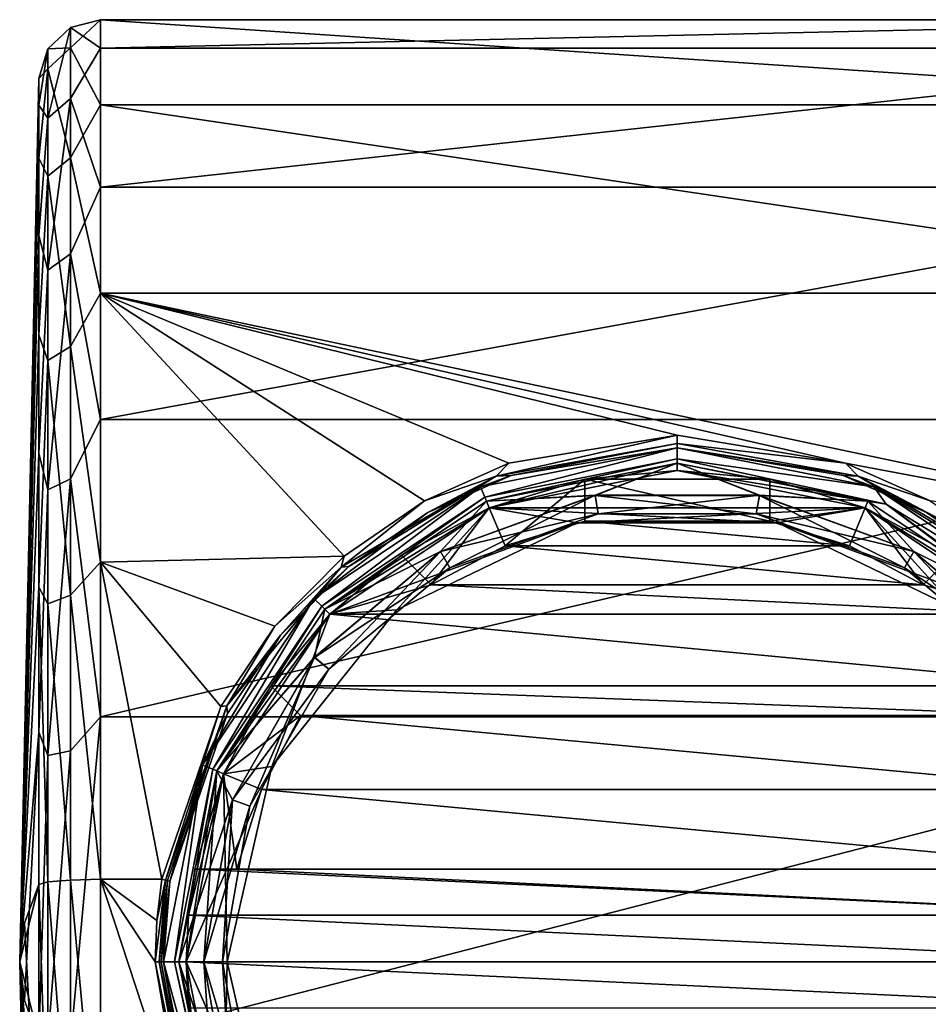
# Model space of a CAD drawing. Header units: metres. Extents: x -147 to 294, y -23 to 81.
# Tile 4 of 256: x -147 to -125, y -1 to 23. Entities that reach past the tile are written whole.
import ezdxf

# ---------------------------------------------------------------- set-up
doc = ezdxf.new("R2010")
doc.units = ezdxf.units.M
doc.layers.add('solid_AVA_153', color=7, linetype='CONTINUOUS')

msp = doc.modelspace()

# ---------------------------------------------------------------- linework, layer by layer
at = {"layer": 'solid_AVA_153'}
for points in [[(-145.466721, 22.723263, 1.988028), (-144.736145, 22.216293, 5.952838), (-144.736145, 22.912477, -2.004582)], [(-145.466721, 22.225441, -5.131147), (-144.736145, 22.912477, -2.004582), (-144.736145, 20.845079, -9.720221)], [(-145.466721, 22.723263, 1.988028), (-144.736145, 22.912477, -2.004582), (-145.466721, 22.225441, -5.131147)], [(-144.736145, 22.912477, -2.004582), (-113.800003, 22.912477, -2.004581), (-113.800003, 20.845083, -9.720213)], [(-144.736145, 20.845079, -9.720221), (-144.736145, 22.912477, -2.004582), (-113.800003, 20.845083, -9.720213)], [(-144.736145, 22.216293, 5.952838), (-113.800003, 22.216293, 5.952837), (-113.800003, 22.912477, -2.004581)], [(-144.736145, 22.912477, -2.004582), (-144.736145, 22.216293, 5.952838), (-113.800003, 22.912477, -2.004581)], [(-145.466721, 22.723263, 1.988028), (-146.013077, 22.202238, 1.942444), (-146.013077, 20.515335, 8.708243)], [(-145.466721, 22.723263, 1.988028), (-145.466721, 22.225441, -5.131147), (-146.013077, 22.202238, 1.942444)], [(-145.466721, 20.996773, 8.912601), (-145.466721, 22.723263, 1.988028), (-146.013077, 20.515335, 8.708243)], [(-145.466721, 20.996773, 8.912601), (-144.736145, 22.216293, 5.952838), (-145.466721, 22.723263, 1.988028)], [(-146.013077, 22.202238, 1.942444), (-146.234741, 21.482634, -1.879482), (-146.234741, 20.829889, 5.581376)], [(-146.013077, 22.202238, 1.942444), (-146.013077, 21.715832, -5.013495), (-146.234741, 21.482634, -1.879482)], [(-146.013077, 20.515335, 8.708243), (-146.013077, 22.202238, 1.942444), (-146.234741, 20.829889, 5.581376)], [(-145.466721, 22.225441, -5.131147), (-146.013077, 21.715832, -5.013495), (-146.013077, 22.202238, 1.942444)], [(-145.466721, 22.225441, -5.131147), (-145.466721, 19.552038, -11.74805), (-146.013077, 21.715832, -5.013495)], [(-145.466721, 22.225441, -5.131147), (-144.736145, 20.845079, -9.720221), (-145.466721, 19.552038, -11.74805)], [(-145.466721, 20.996773, 8.912601), (-144.736145, 18.840496, 13.192259), (-144.736145, 22.216293, 5.952838)], [(-144.736145, 18.840496, 13.192259), (-113.800003, 18.840502, 13.192251), (-113.800003, 22.216293, 5.952837)], [(-144.736145, 22.216293, 5.952838), (-144.736145, 18.840496, 13.192259), (-113.800003, 22.216293, 5.952837)], [(-146.013077, 21.715832, -5.013495), (-146.234741, 19.544245, -9.113646), (-146.234741, 21.482634, -1.879482)], [(-146.013077, 21.715832, -5.013495), (-146.013077, 19.103727, -11.478678), (-146.234741, 19.544245, -9.113646)], [(-145.466721, 19.552038, -11.74805), (-146.013077, 19.103727, -11.478678), (-146.013077, 21.715832, -5.013495)], [(-146.234741, 21.482634, -1.879482), (-146.234741, 19.544245, -9.113646), (-146.699997, 0)], [(-146.234741, 20.829889, 5.581376), (-146.234741, 21.482634, -1.879482), (-146.699997, 0)], [(-145.466721, 20.996773, 8.912601), (-146.013077, 20.515335, 8.708243), (-146.013077, 16.820248, 14.621618)], [(-145.466721, 17.214972, 14.964746), (-145.466721, 20.996773, 8.912601), (-146.013077, 16.820248, 14.621618)], [(-145.466721, 17.214972, 14.964746), (-144.736145, 18.840496, 13.192259), (-145.466721, 20.996773, 8.912601)], [(-145.466721, 19.552038, -11.74805), (-144.736145, 20.845079, -9.720221), (-144.736145, 16.263454, -16.263456)], [(-144.736145, 20.845079, -9.720221), (-113.800003, 20.845083, -9.720213), (-113.800003, 16.263439, -16.263472)], [(-144.736145, 16.263454, -16.263456), (-144.736145, 20.845079, -9.720221), (-113.800003, 16.263439, -16.263472)], [(-146.234741, 17.66474, 12.369035), (-146.234741, 20.829889, 5.581376), (-146.699997, 0)], [(-146.013077, 20.515335, 8.708243), (-146.234741, 20.829889, 5.581376), (-146.234741, 17.66474, 12.369035)], [(-146.013077, 16.820248, 14.621618), (-146.013077, 20.515335, 8.708243), (-146.234741, 17.66474, 12.369035)], [(-146.234741, 19.544245, -9.113646), (-146.234741, 15.248519, -15.248564), (-146.699997, 0)], [(-146.013077, 19.103727, -11.478678), (-146.234741, 15.248519, -15.248564), (-146.234741, 19.544245, -9.113646)], [(-145.466721, 19.552038, -11.74805), (-145.466721, 14.964746, -17.214972), (-146.013077, 19.103727, -11.478678)], [(-145.466721, 19.552038, -11.74805), (-144.736145, 16.263454, -16.263456), (-145.466721, 14.964746, -17.214972)], [(-146.013077, 19.103727, -11.478678), (-146.013077, 14.621618, -16.820248), (-146.234741, 15.248519, -15.248564)], [(-145.466721, 14.964746, -17.214972), (-146.013077, 14.621618, -16.820248), (-146.013077, 19.103727, -11.478678)], [(-145.466721, 17.214972, 14.964746), (-144.736145, 13.192257, 18.840498), (-144.736145, 18.840496, 13.192259)], [(-144.736145, 13.192257, 18.840498), (-113.800003, 13.19224, 18.840509), (-113.800003, 18.840502, 13.192251)], [(-144.736145, 18.840496, 13.192259), (-144.736145, 13.192257, 18.840498), (-113.800003, 18.840502, 13.192251)], [(-146.234741, 12.368951, 17.664799), (-146.234741, 17.66474, 12.369035), (-146.699997, 0)], [(-146.013077, 16.820248, 14.621618), (-146.234741, 17.66474, 12.369035), (-146.234741, 12.368951, 17.664799)], [(-145.466721, 17.214972, 14.964746), (-146.013077, 16.820248, 14.621618), (-146.013077, 11.478678, 19.103727)], [(-145.466721, 11.74805, 19.552038), (-145.466721, 17.214972, 14.964746), (-146.013077, 11.478678, 19.103727)], [(-145.466721, 11.74805, 19.552038), (-144.736145, 13.192257, 18.840498), (-145.466721, 17.214972, 14.964746)], [(-146.013077, 11.478678, 19.103727), (-146.013077, 16.820248, 14.621618), (-146.234741, 12.368951, 17.664799)], [(-145.466721, 14.964746, -17.214972), (-144.736145, 16.263454, -16.263456), (-144.736145, 9.720218, -20.845079)], [(-144.736145, 16.263454, -16.263456), (-113.800003, 16.263439, -16.263472), (-113.800003, 9.720207, -20.845085)], [(-126.605507, 12.127329, -19.542976), (-144.736145, 16.263454, -16.263456), (-113.800003, 9.720207, -20.845085)], [(-138.800919, 9.866644, -20.776173), (-144.736145, 9.720218, -20.845079), (-144.736145, 16.263454, -16.263456)], [(-136.850082, 11.209014, -20.083775), (-138.800919, 9.866644, -20.776173), (-144.736145, 16.263454, -16.263456)], [(-134.794479, 12.127333, -19.542973), (-136.850082, 11.209014, -20.083775), (-144.736145, 16.263454, -16.263456)], [(-130.699997, 12.811398, -19.101521), (-134.794479, 12.127333, -19.542973), (-144.736145, 16.263454, -16.263456)], [(-126.605507, 12.127329, -19.542976), (-130.699997, 12.811398, -19.101521), (-144.736145, 16.263454, -16.263456)], [(-146.234741, 15.248519, -15.248564), (-146.234741, 9.113589, -19.544271), (-146.699997, 0)], [(-146.013077, 14.621618, -16.820248), (-146.234741, 9.113589, -19.544271), (-146.234741, 15.248519, -15.248564)], [(-145.466721, 14.964746, -17.214972), (-145.466721, 8.912601, -20.996773), (-146.013077, 14.621618, -16.820248)], [(-145.466721, 14.964746, -17.214972), (-144.736145, 9.720218, -20.845079), (-145.466721, 8.912601, -20.996773)], [(-146.013077, 14.621618, -16.820248), (-146.013077, 8.708243, -20.515335), (-146.234741, 9.113589, -19.544271)], [(-145.466721, 8.912601, -20.996773), (-146.013077, 8.708243, -20.515335), (-146.013077, 14.621618, -16.820248)], [(-145.466721, 11.74805, 19.552038), (-144.736145, 5.952835, 22.216295), (-144.736145, 13.192257, 18.840498)], [(-144.736145, 13.192257, 18.840498), (-144.736145, 5.952835, 22.216295), (-113.800003, 13.19224, 18.840509)], [(-144.736145, 5.952835, 22.216295), (-113.800003, 5.952825, 22.216297), (-113.800003, 13.19224, 18.840509)], [(-135.105759, 11.810965, -19.62924), (-134.794479, 12.127333, -19.542973), (-130.699997, 12.811398, -19.101521)], [(-130.700012, 12.605883, -19.111887), (-135.105759, 11.810965, -19.62924), (-130.699997, 12.811398, -19.101521)], [(-130.700012, 12.605883, -19.111887), (-130.699997, 12.811398, -19.101521), (-126.605507, 12.127329, -19.542976)], [(-135.483551, 11.548489, -18.700001), (-134.739304, 11.82937, -19.375032), (-130.700027, 12.5, -18.935417)], [(-130.699997, 12.5, -18.700001), (-135.483551, 11.548489, -18.700001), (-130.700027, 12.5, -18.935417)], [(-135.381546, 11.302237, -18.574644), (-135.483551, 11.548489, -18.700001), (-130.699997, 12.5, -18.700001)], [(-135.381546, 11.302237, -18.574644), (-130.699997, 12.5, -18.700001), (-130.699997, 12.233453, -18.574644)], [(-130.700012, 12.605883, -19.111887), (-134.739304, 11.82937, -19.375032), (-135.105759, 11.810965, -19.62924)], [(-130.700012, 12.605883, -19.111887), (-130.700027, 12.5, -18.935417), (-134.739304, 11.82937, -19.375032)], [(-126.294266, 11.810971, -19.629236), (-130.700027, 12.5, -18.935417), (-130.700012, 12.605883, -19.111887)], [(-130.699997, 12.5, -18.700001), (-130.700027, 12.5, -18.935417), (-126.660675, 11.829364, -19.375036)], [(-126.294266, 11.810971, -19.629236), (-126.660675, 11.829364, -19.375036), (-130.700027, 12.5, -18.935417)], [(-126.294266, 11.810971, -19.629236), (-130.700012, 12.605883, -19.111887), (-126.605507, 12.127329, -19.542976)], [(-125.916443, 11.548489, -18.700001), (-130.699997, 12.5, -18.700001), (-126.660675, 11.829364, -19.375036)], [(-130.699997, 12.233453, -18.574644), (-130.699997, 12.5, -18.700001), (-125.916443, 11.548489, -18.700001)], [(-146.234741, 5.58128, 20.829914), (-146.234741, 12.368951, 17.664799), (-146.699997, 0)], [(-146.013077, 11.478678, 19.103727), (-146.234741, 12.368951, 17.664799), (-146.234741, 5.58128, 20.829914)], [(-135.381546, 11.302237, -18.574644), (-130.699997, 12.233453, -18.574644), (-135.340042, 11.20204, -18.300781)], [(-130.699997, 12.233453, -18.574644), (-130.699997, 12.125, -18.300781), (-135.340042, 11.20204, -18.300781)], [(-125.618042, 11.12794, -18.574644), (-130.699997, 12.233453, -18.574644), (-125.916443, 11.548489, -18.700001)], [(-125.618042, 11.12794, -18.574644), (-130.699997, 12.125, -18.300781), (-130.699997, 12.233453, -18.574644)], [(-135.105759, 11.810965, -19.62924), (-136.850082, 11.209014, -20.083775), (-134.794479, 12.127333, -19.542973)], [(-130.699997, 12.125, -18.300781), (-130.699997, 12.125, -16.34952), (-135.340042, 11.20204, -16.34952)], [(-132.700439, 11.345016, -16.413872), (-135.340042, 11.20204, -16.34952), (-130.699997, 12.125, -16.34952)], [(-135.340042, 11.20204, -18.300781), (-130.699997, 12.125, -18.300781), (-135.340042, 11.20204, -16.34952)], [(-130.699997, 12.125, -15.050481), (-135.339874, 11.202108, -14.2), (-135.340042, 11.20204, -15.050481)], [(-130.699997, 12.125, -15.050481), (-135.340042, 11.20204, -15.050481), (-132.700119, 11.343249, -14.986708)], [(-135.339874, 11.202108, -14.2), (-130.699997, 12.125, -14.2), (-135.273071, 11.04036, -14.025)], [(-130.699997, 12.125, -15.050481), (-130.699997, 12.125, -14.2), (-135.339874, 11.202108, -14.2)], [(-130.699997, 12.125, -14.2), (-130.699997, 11.95, -14.025), (-135.273071, 11.04036, -14.025)], [(-132.700439, 11.345016, -16.413872), (-130.699997, 12.125, -16.34952), (-128.69957, 11.345016, -16.413872)], [(-130.699997, 12.125, -15.050481), (-132.700119, 11.343249, -14.986708), (-128.699875, 11.343249, -14.986708)], [(-126.059967, 11.20204, -18.300781), (-130.699997, 12.125, -16.34952), (-130.699997, 12.125, -18.300781)], [(-126.059967, 11.20204, -16.34952), (-130.699997, 12.125, -16.34952), (-126.059967, 11.20204, -18.300781)], [(-128.69957, 11.345016, -16.413872), (-130.699997, 12.125, -16.34952), (-126.059967, 11.20204, -16.34952)], [(-125.618042, 11.12794, -18.574644), (-126.059967, 11.20204, -18.300781), (-130.699997, 12.125, -18.300781)], [(-126.060127, 11.202108, -14.2), (-130.699997, 11.95, -14.025), (-130.699997, 12.125, -14.2)], [(-126.059967, 11.20204, -15.050481), (-126.060127, 11.202108, -14.2), (-130.699997, 12.125, -14.2)], [(-126.059967, 11.20204, -15.050481), (-130.699997, 12.125, -14.2), (-130.699997, 12.125, -15.050481)], [(-126.059967, 11.20204, -15.050481), (-130.699997, 12.125, -15.050481), (-128.699875, 11.343249, -14.986708)], [(-124.549919, 11.20902, -20.083771), (-126.605507, 12.127329, -19.542976), (-113.800003, 9.720207, -20.845085)], [(-126.294266, 11.810971, -19.629236), (-126.605507, 12.127329, -19.542976), (-124.549919, 11.20902, -20.083771)], [(-145.466721, 11.74805, 19.552038), (-146.013077, 11.478678, 19.103727), (-146.013077, 5.013495, 21.715832)], [(-145.466721, 5.131147, 22.225441), (-145.466721, 11.74805, 19.552038), (-146.013077, 5.013495, 21.715832)], [(-145.466721, 5.131147, 22.225441), (-144.736145, 5.952835, 22.216295), (-145.466721, 11.74805, 19.552038)], [(-135.105759, 11.810965, -19.62924), (-138.874222, 9.596509, -20.833231), (-136.850082, 11.209014, -20.083775)], [(-135.105759, 11.810965, -19.62924), (-138.689545, 9.61338, -20.601988), (-138.874222, 9.596509, -20.833231)], [(-135.105759, 11.810965, -19.62924), (-136.767197, 10.928821, -19.91354), (-138.689545, 9.61338, -20.601988)], [(-135.483551, 11.548489, -18.700001), (-136.767197, 10.928821, -19.91354), (-134.739304, 11.82937, -19.375032)], [(-135.105759, 11.810965, -19.62924), (-134.739304, 11.82937, -19.375032), (-136.767197, 10.928821, -19.91354)], [(-135.273102, 11.040344, -14.8), (-135.273071, 11.04036, -14.025), (-130.699997, 11.95, -14.025)], [(-135.273102, 11.040344, -14.8), (-130.699997, 11.95, -14.025), (-130.699997, 11.949995, -14.8)], [(-135.273102, 11.040344, -14.8), (-130.699997, 11.949995, -14.8), (-126.126892, 11.040344, -14.8)], [(-126.126892, 11.040344, -16.6), (-130.699997, 11.949995, -16.6), (-135.273102, 11.040344, -16.6)], [(-132.949997, 11.736269, -17.200001), (-135.273102, 11.040344, -16.6), (-130.699997, 11.949995, -16.6)], [(-132.949997, 11.736269, -17.200001), (-135.273071, 11.04036, -18.200001), (-135.273102, 11.040344, -16.6)], [(-132.949997, 11.736269, -17.200001), (-132.949997, 11.736269, -18.200001), (-135.273071, 11.04036, -18.200001)], [(-134.890381, 10.116481, -18.200001), (-135.273071, 11.04036, -18.200001), (-132.949997, 11.736269, -18.200001)], [(-134.890381, 10.116481, -18.200001), (-132.949997, 11.736269, -18.200001), (-132.949997, 10.716343, -18.200001)], [(-130.699997, 11.95, -17.200001), (-132.949997, 11.736269, -17.200001), (-130.699997, 11.949995, -16.6)], [(-128.449997, 11.736269, -17.200001), (-132.949997, 11.736269, -17.200001), (-130.699997, 11.95, -17.200001)], [(-132.949997, 10.716343, -17.200001), (-132.949997, 11.736269, -18.200001), (-132.949997, 11.736269, -17.200001)], [(-132.949997, 10.716343, -18.200001), (-132.949997, 11.736269, -18.200001), (-132.949997, 10.716343, -17.200001)], [(-128.449997, 10.716343, -17.200001), (-132.949997, 11.736269, -17.200001), (-128.449997, 11.736269, -17.200001)], [(-132.949997, 10.716343, -17.200001), (-132.949997, 11.736269, -17.200001), (-128.449997, 10.716343, -17.200001)], [(-126.12693, 11.04036, -14.025), (-130.699997, 11.95, -14.025), (-126.060127, 11.202108, -14.2)], [(-130.699997, 11.949995, -14.8), (-130.699997, 11.95, -14.025), (-126.12693, 11.04036, -14.025)], [(-130.699997, 11.95, -17.200001), (-130.699997, 11.949995, -16.6), (-126.126892, 11.040344, -16.6)], [(-128.449997, 11.736269, -17.200001), (-130.699997, 11.95, -17.200001), (-126.126892, 11.040344, -16.6)], [(-130.699997, 11.949995, -14.8), (-126.12693, 11.04036, -14.025), (-126.126892, 11.040344, -14.8)], [(-128.449997, 11.736269, -18.200001), (-128.449997, 11.736269, -17.200001), (-126.126892, 11.040344, -16.6)], [(-126.12693, 11.04036, -18.200001), (-128.449997, 11.736269, -18.200001), (-126.126892, 11.040344, -16.6)], [(-128.449997, 10.716343, -18.200001), (-128.449997, 11.736269, -17.200001), (-128.449997, 11.736269, -18.200001)], [(-128.449997, 10.716343, -18.200001), (-128.449997, 10.716343, -17.200001), (-128.449997, 11.736269, -17.200001)], [(-128.449997, 10.716343, -18.200001), (-128.449997, 11.736269, -18.200001), (-126.12693, 11.04036, -18.200001)], [(-125.916443, 11.548489, -18.700001), (-126.660675, 11.829364, -19.375036), (-124.632797, 10.928818, -19.913542)], [(-126.294266, 11.810971, -19.629236), (-124.632797, 10.928818, -19.913542), (-126.660675, 11.829364, -19.375036)], [(-126.294266, 11.810971, -19.629236), (-124.549919, 11.20902, -20.083771), (-122.599121, 9.866679, -20.776155)], [(-122.525772, 9.596504, -20.833233), (-126.294266, 11.810971, -19.629236), (-122.599121, 9.866679, -20.776155)], [(-122.525772, 9.596504, -20.833233), (-124.632797, 10.928818, -19.913542), (-126.294266, 11.810971, -19.629236)], [(-135.483551, 11.548489, -18.700001), (-139.538834, 8.838835, -18.700001), (-136.767197, 10.928821, -19.91354)], [(-139.350357, 8.650357, -18.574644), (-139.538834, 8.838835, -18.700001), (-135.483551, 11.548489, -18.700001)], [(-135.381546, 11.302237, -18.574644), (-139.350357, 8.650357, -18.574644), (-135.483551, 11.548489, -18.700001)], [(-125.916443, 11.548489, -18.700001), (-124.632797, 10.928818, -19.913542), (-122.71048, 9.613408, -20.601974)], [(-121.861168, 8.838835, -18.700001), (-125.916443, 11.548489, -18.700001), (-122.71048, 9.613408, -20.601974)], [(-125.618042, 11.12794, -18.574644), (-125.916443, 11.548489, -18.700001), (-121.861168, 8.838835, -18.700001)], [(-146.013077, 5.013495, 21.715832), (-146.013077, 11.478678, 19.103727), (-146.234741, 5.58128, 20.829914)], [(-135.381546, 11.302237, -18.574644), (-139.273666, 8.573669, -18.300781), (-139.350357, 8.650357, -18.574644)], [(-135.381546, 11.302237, -18.574644), (-135.340042, 11.20204, -18.300781), (-139.273666, 8.573669, -18.300781)], [(-136.460022, 9.976639, -16.413872), (-135.340042, 11.20204, -16.34952), (-132.700439, 11.345016, -16.413872)], [(-136.460022, 9.976639, -16.413872), (-132.700439, 11.345016, -16.413872), (-136.232681, 9.582877, -16.006201)], [(-135.340042, 11.20204, -15.050481), (-136.459122, 9.975086, -14.986708), (-132.700119, 11.343249, -14.986708)], [(-132.621338, 10.89649, -15.395521), (-132.700119, 11.343249, -14.986708), (-136.459122, 9.975086, -14.986708)], [(-132.700439, 11.345016, -16.413872), (-132.621475, 10.897245, -16.006201), (-136.232681, 9.582877, -16.006201)], [(-132.700439, 11.345016, -16.413872), (-128.69957, 11.345016, -16.413872), (-132.621475, 10.897245, -16.006201)], [(-128.778656, 10.89649, -15.395521), (-128.699875, 11.343249, -14.986708), (-132.700119, 11.343249, -14.986708)], [(-132.621338, 10.89649, -15.395521), (-128.778656, 10.89649, -15.395521), (-132.700119, 11.343249, -14.986708)], [(-128.69957, 11.345016, -16.413872), (-128.778519, 10.897245, -16.006201), (-132.621475, 10.897245, -16.006201)], [(-128.778656, 10.89649, -15.395521), (-125.167709, 9.582212, -15.395521), (-128.699875, 11.343249, -14.986708)], [(-128.69957, 11.345016, -16.413872), (-124.939987, 9.976639, -16.413872), (-128.778519, 10.897245, -16.006201)], [(-126.059967, 11.20204, -15.050481), (-128.699875, 11.343249, -14.986708), (-124.94088, 9.975086, -14.986708)], [(-125.167709, 9.582212, -15.395521), (-124.94088, 9.975086, -14.986708), (-128.699875, 11.343249, -14.986708)], [(-128.69957, 11.345016, -16.413872), (-126.059967, 11.20204, -16.34952), (-124.939987, 9.976639, -16.413872)], [(-135.340042, 11.20204, -18.300781), (-135.340042, 11.20204, -16.34952), (-139.273666, 8.573669, -16.34952)], [(-136.460022, 9.976639, -16.413872), (-139.273666, 8.573669, -16.34952), (-135.340042, 11.20204, -16.34952)], [(-139.273666, 8.573669, -18.300781), (-135.340042, 11.20204, -18.300781), (-139.273666, 8.573669, -16.34952)], [(-135.340042, 11.20204, -15.050481), (-139.273453, 8.573881, -14.2), (-139.273666, 8.573669, -15.050481)], [(-135.340042, 11.20204, -15.050481), (-139.273666, 8.573669, -15.050481), (-136.459122, 9.975086, -14.986708)], [(-139.273453, 8.573881, -14.2), (-135.339874, 11.202108, -14.2), (-135.273071, 11.04036, -14.025)], [(-135.340042, 11.20204, -15.050481), (-135.339874, 11.202108, -14.2), (-139.273453, 8.573881, -14.2)], [(-139.273453, 8.573881, -14.2), (-135.273071, 11.04036, -14.025), (-139.149933, 8.449926, -14.025)], [(-139.149918, 8.449935, -14.8), (-139.149933, 8.449926, -14.025), (-135.273071, 11.04036, -14.025)], [(-139.149918, 8.449935, -14.8), (-135.273071, 11.04036, -14.025), (-135.273102, 11.040344, -14.8)], [(-137.527267, 8.561014, -14.8), (-139.149918, 8.449935, -14.8), (-135.273102, 11.040344, -14.8)], [(-133.136627, 10.675457, -16.6), (-135.273102, 11.040344, -16.6), (-139.149918, 8.449935, -16.6)], [(-137.407806, 9.889786, -17.200001), (-139.149918, 8.449935, -16.6), (-135.273102, 11.040344, -16.6)], [(-138.874222, 9.596509, -20.833231), (-138.800919, 9.866644, -20.776173), (-136.850082, 11.209014, -20.083775)], [(-133.136627, 10.675457, -14.8), (-137.527267, 8.561014, -14.8), (-135.273102, 11.040344, -14.8)], [(-135.273071, 11.04036, -18.200001), (-137.407806, 9.889786, -18.200001), (-135.273102, 11.040344, -16.6)], [(-136.686615, 9.168589, -18.200001), (-137.407806, 9.889786, -18.200001), (-135.273071, 11.04036, -18.200001)], [(-137.407806, 9.889786, -18.200001), (-137.407806, 9.889786, -17.200001), (-135.273102, 11.040344, -16.6)], [(-134.890381, 10.116481, -18.200001), (-136.686615, 9.168589, -18.200001), (-135.273071, 11.04036, -18.200001)], [(-128.263382, 10.675457, -14.8), (-135.273102, 11.040344, -14.8), (-126.126892, 11.040344, -14.8)], [(-128.263382, 10.675457, -14.8), (-133.136627, 10.675457, -14.8), (-135.273102, 11.040344, -14.8)], [(-133.136627, 10.675457, -16.6), (-126.126892, 11.040344, -16.6), (-135.273102, 11.040344, -16.6)], [(-133.136627, 10.675457, -16.6), (-128.263382, 10.675457, -16.6), (-126.126892, 11.040344, -16.6)], [(-126.509613, 10.116481, -18.200001), (-128.449997, 10.716343, -18.200001), (-126.12693, 11.04036, -18.200001)], [(-128.263382, 10.675457, -14.8), (-126.126892, 11.040344, -14.8), (-122.250084, 8.449935, -14.8)], [(-128.263382, 10.675457, -16.6), (-123.872734, 8.561014, -16.6), (-126.126892, 11.040344, -16.6)], [(-126.509613, 10.116481, -18.200001), (-126.12693, 11.04036, -18.200001), (-124.713394, 9.168589, -18.200001)], [(-126.12693, 11.04036, -14.025), (-126.060127, 11.202108, -14.2), (-122.126541, 8.573881, -14.2)], [(-122.250076, 8.449926, -14.025), (-126.12693, 11.04036, -14.025), (-122.126541, 8.573881, -14.2)], [(-126.126892, 11.040344, -14.8), (-126.12693, 11.04036, -14.025), (-122.250076, 8.449926, -14.025)], [(-123.992195, 9.889786, -17.200001), (-126.12693, 11.04036, -18.200001), (-126.126892, 11.040344, -16.6)], [(-123.992195, 9.889786, -17.200001), (-123.992195, 9.889786, -18.200001), (-126.12693, 11.04036, -18.200001)], [(-124.713394, 9.168589, -18.200001), (-126.12693, 11.04036, -18.200001), (-123.992195, 9.889786, -18.200001)], [(-126.126892, 11.040344, -14.8), (-122.250076, 8.449926, -14.025), (-122.250084, 8.449935, -14.8)], [(-123.872734, 8.561014, -16.6), (-122.250084, 8.449935, -16.6), (-126.126892, 11.040344, -16.6)], [(-123.992195, 9.889786, -17.200001), (-126.126892, 11.040344, -16.6), (-122.250084, 8.449935, -16.6)], [(-126.059967, 11.20204, -15.050481), (-122.126541, 8.573881, -14.2), (-126.060127, 11.202108, -14.2)], [(-126.059967, 11.20204, -16.34952), (-126.059967, 11.20204, -18.300781), (-122.126328, 8.573669, -18.300781)], [(-125.618042, 11.12794, -18.574644), (-122.126328, 8.573669, -18.300781), (-126.059967, 11.20204, -18.300781)], [(-122.126328, 8.573669, -16.34952), (-126.059967, 11.20204, -16.34952), (-122.126328, 8.573669, -18.300781)], [(-124.939987, 9.976639, -16.413872), (-126.059967, 11.20204, -16.34952), (-122.126328, 8.573669, -16.34952)], [(-122.126328, 8.573669, -15.050481), (-122.126541, 8.573881, -14.2), (-126.059967, 11.20204, -15.050481)], [(-122.126328, 8.573669, -15.050481), (-126.059967, 11.20204, -15.050481), (-124.94088, 9.975086, -14.986708)], [(-121.454575, 8.011208, -18.574644), (-125.618042, 11.12794, -18.574644), (-121.861168, 8.838835, -18.700001)], [(-121.454575, 8.011208, -18.574644), (-122.126328, 8.573669, -18.300781), (-125.618042, 11.12794, -18.574644)], [(-139.538834, 8.838835, -18.700001), (-138.689545, 9.61338, -20.601988), (-136.767197, 10.928821, -19.91354)], [(-136.2323, 9.582212, -15.395521), (-132.621338, 10.89649, -15.395521), (-136.459122, 9.975086, -14.986708)], [(-136.232681, 9.582877, -16.006201), (-132.621475, 10.897245, -16.006201), (-136.2323, 9.582212, -15.395521)], [(-132.621475, 10.897245, -16.006201), (-132.621338, 10.89649, -15.395521), (-136.2323, 9.582212, -15.395521)], [(-132.621475, 10.897245, -16.006201), (-128.778519, 10.897245, -16.006201), (-132.621338, 10.89649, -15.395521)], [(-128.778519, 10.897245, -16.006201), (-128.778656, 10.89649, -15.395521), (-132.621338, 10.89649, -15.395521)], [(-128.778519, 10.897245, -16.006201), (-125.16732, 9.582877, -16.006201), (-128.778656, 10.89649, -15.395521)], [(-125.16732, 9.582877, -16.006201), (-125.167709, 9.582212, -15.395521), (-128.778656, 10.89649, -15.395521)], [(-124.939987, 9.976639, -16.413872), (-125.16732, 9.582877, -16.006201), (-128.778519, 10.897245, -16.006201)], [(-122.525772, 9.596504, -20.833233), (-122.71048, 9.613408, -20.601974), (-124.632797, 10.928818, -19.913542)], [(-137.527267, 8.561014, -16.6), (-133.136627, 10.675457, -16.6), (-139.149918, 8.449935, -16.6)], [(-137.527267, 8.561014, -16.6), (-137.527267, 8.561014, -14.8), (-133.136627, 10.675457, -14.8)], [(-137.527267, 8.561014, -16.6), (-133.136627, 10.675457, -14.8), (-133.136627, 10.675457, -16.6)], [(-134.890381, 10.116481, -17.200001), (-132.949997, 10.716343, -17.200001), (-126.509613, 10.116481, -17.200001)], [(-132.949997, 10.716343, -18.200001), (-132.949997, 10.716343, -17.200001), (-134.890381, 10.116481, -17.200001)], [(-134.890381, 10.116481, -18.200001), (-132.949997, 10.716343, -18.200001), (-134.890381, 10.116481, -17.200001)], [(-133.136627, 10.675457, -16.6), (-133.136627, 10.675457, -14.8), (-128.263382, 10.675457, -14.8)], [(-133.136627, 10.675457, -16.6), (-128.263382, 10.675457, -14.8), (-128.263382, 10.675457, -16.6)], [(-132.949997, 10.716343, -17.200001), (-128.449997, 10.716343, -17.200001), (-126.509613, 10.116481, -17.200001)], [(-126.509613, 10.116481, -18.200001), (-126.509613, 10.116481, -17.200001), (-128.449997, 10.716343, -17.200001)], [(-126.509613, 10.116481, -18.200001), (-128.449997, 10.716343, -17.200001), (-128.449997, 10.716343, -18.200001)], [(-123.872734, 8.561014, -14.8), (-128.263382, 10.675457, -14.8), (-122.250084, 8.449935, -14.8)], [(-128.263382, 10.675457, -16.6), (-128.263382, 10.675457, -14.8), (-123.872734, 8.561014, -14.8)], [(-128.263382, 10.675457, -16.6), (-123.872734, 8.561014, -14.8), (-123.872734, 8.561014, -16.6)], [(-136.686615, 9.168589, -17.200001), (-134.890381, 10.116481, -17.200001), (-124.713394, 9.168589, -17.200001)], [(-134.890381, 10.116481, -18.200001), (-134.890381, 10.116481, -17.200001), (-136.686615, 9.168589, -17.200001)], [(-134.890381, 10.116481, -18.200001), (-136.686615, 9.168589, -17.200001), (-136.686615, 9.168589, -18.200001)], [(-134.890381, 10.116481, -17.200001), (-126.509613, 10.116481, -17.200001), (-124.713394, 9.168589, -17.200001)], [(-124.713394, 9.168589, -18.200001), (-124.713394, 9.168589, -17.200001), (-126.509613, 10.116481, -17.200001)], [(-126.509613, 10.116481, -18.200001), (-124.713394, 9.168589, -18.200001), (-126.509613, 10.116481, -17.200001)], [(-138.800919, 9.866644, -20.776173), (-140.491852, 8.158557, -21.50437), (-144.736145, 9.720218, -20.845079)], [(-138.874222, 9.596509, -20.833231), (-140.491852, 8.158557, -21.50437), (-138.800919, 9.866644, -20.776173)], [(-139.524857, 7.404933, -16.413872), (-139.273666, 8.573669, -16.34952), (-136.460022, 9.976639, -16.413872)], [(-139.524857, 7.404933, -16.413872), (-136.460022, 9.976639, -16.413872), (-139.176559, 7.112672, -16.006201)], [(-139.273666, 8.573669, -15.050481), (-139.523483, 7.40378, -14.986708), (-136.459122, 9.975086, -14.986708)], [(-136.2323, 9.582212, -15.395521), (-136.459122, 9.975086, -14.986708), (-139.523483, 7.40378, -14.986708)], [(-136.460022, 9.976639, -16.413872), (-136.232681, 9.582877, -16.006201), (-139.176559, 7.112672, -16.006201)], [(-137.407806, 9.889786, -17.200001), (-139.149933, 8.449926, -17.200001), (-139.149918, 8.449935, -16.6)], [(-136.686615, 9.168589, -17.200001), (-139.149933, 8.449926, -17.200001), (-137.407806, 9.889786, -17.200001)], [(-136.686615, 9.168589, -18.200001), (-137.407806, 9.889786, -17.200001), (-137.407806, 9.889786, -18.200001)], [(-136.686615, 9.168589, -18.200001), (-136.686615, 9.168589, -17.200001), (-137.407806, 9.889786, -17.200001)], [(-125.167709, 9.582212, -15.395521), (-122.224037, 7.112178, -15.395521), (-124.94088, 9.975086, -14.986708)], [(-124.939987, 9.976639, -16.413872), (-121.875145, 7.404933, -16.413872), (-125.16732, 9.582877, -16.006201)], [(-122.126328, 8.573669, -15.050481), (-124.94088, 9.975086, -14.986708), (-121.876518, 7.40378, -14.986708)], [(-122.224037, 7.112178, -15.395521), (-121.876518, 7.40378, -14.986708), (-124.94088, 9.975086, -14.986708)], [(-124.939987, 9.976639, -16.413872), (-122.126328, 8.573669, -16.34952), (-121.875145, 7.404933, -16.413872)], [(-124.713394, 9.168589, -17.200001), (-123.992195, 9.889786, -18.200001), (-123.992195, 9.889786, -17.200001)], [(-124.713394, 9.168589, -18.200001), (-123.992195, 9.889786, -18.200001), (-124.713394, 9.168589, -17.200001)], [(-124.713394, 9.168589, -17.200001), (-123.992195, 9.889786, -17.200001), (-122.250076, 8.449926, -17.200001)], [(-145.466721, 8.912601, -20.996773), (-144.736145, 9.720218, -20.845079), (-144.736145, 2.004582, -22.912477)], [(-144.736145, 9.720218, -20.845079), (-143.243576, 2.004582, -22.912477), (-144.736145, 2.004582, -22.912477)], [(-141.808762, 6.209072, -22.146048), (-143.243576, 2.004582, -22.912477), (-144.736145, 9.720218, -20.845079)], [(-140.491852, 8.158557, -21.50437), (-141.808762, 6.209072, -22.146048), (-144.736145, 9.720218, -20.845079)], [(-138.874222, 9.596509, -20.833231), (-141.660706, 6.226807, -22.101902), (-140.491852, 8.158557, -21.50437)], [(-138.874222, 9.596509, -20.833231), (-140.351883, 7.942999, -21.323992), (-141.660706, 6.226807, -22.101902)], [(-139.538834, 8.838835, -18.700001), (-140.351883, 7.942999, -21.323992), (-138.689545, 9.61338, -20.601988)], [(-138.874222, 9.596509, -20.833231), (-138.689545, 9.61338, -20.601988), (-140.351883, 7.942999, -21.323992)], [(-139.175964, 7.112178, -15.395521), (-136.2323, 9.582212, -15.395521), (-139.523483, 7.40378, -14.986708)], [(-139.176559, 7.112672, -16.006201), (-136.232681, 9.582877, -16.006201), (-139.175964, 7.112178, -15.395521)], [(-136.232681, 9.582877, -16.006201), (-136.2323, 9.582212, -15.395521), (-139.175964, 7.112178, -15.395521)], [(-125.16732, 9.582877, -16.006201), (-122.22345, 7.112672, -16.006201), (-125.167709, 9.582212, -15.395521)], [(-122.22345, 7.112672, -16.006201), (-122.224037, 7.112178, -15.395521), (-125.167709, 9.582212, -15.395521)], [(-121.875145, 7.404933, -16.413872), (-122.22345, 7.112672, -16.006201), (-125.16732, 9.582877, -16.006201)], [(-146.234741, 9.113589, -19.544271), (-146.234741, 1.879487, -21.482634), (-146.699997, 0)], [(-146.013077, 1.942444, -22.202238), (-146.234741, 1.879487, -21.482634), (-146.234741, 9.113589, -19.544271)], [(-146.013077, 8.708243, -20.515335), (-146.013077, 1.942444, -22.202238), (-146.234741, 9.113589, -19.544271)], [(-136.686615, 9.168589, -17.200001), (-122.250076, 8.449926, -17.200001), (-139.149933, 8.449926, -17.200001)], [(-136.686615, 9.168589, -17.200001), (-124.713394, 9.168589, -17.200001), (-122.250076, 8.449926, -17.200001)], [(-145.466721, 8.912601, -20.996773), (-145.466721, 1.988028, -22.723263), (-146.013077, 8.708243, -20.515335)], [(-145.466721, 8.912601, -20.996773), (-144.736145, 2.004582, -22.912477), (-145.466721, 1.988028, -22.723263)], [(-146.013077, 8.708243, -20.515335), (-145.466721, 1.988028, -22.723263), (-146.013077, 1.942444, -22.202238)], [(-139.538834, 8.838835, -18.700001), (-142.248489, 4.783556, -18.700001), (-140.351883, 7.942999, -21.323992)], [(-142.002243, 4.68154, -18.574644), (-142.248489, 4.783556, -18.700001), (-139.538834, 8.838835, -18.700001)], [(-139.350357, 8.650357, -18.574644), (-142.002243, 4.68154, -18.574644), (-139.538834, 8.838835, -18.700001)], [(-139.350357, 8.650357, -18.574644), (-141.902039, 4.640037, -18.300781), (-142.002243, 4.68154, -18.574644)], [(-139.350357, 8.650357, -18.574644), (-139.273666, 8.573669, -18.300781), (-141.902039, 4.640037, -18.300781)], [(-139.273666, 8.573669, -18.300781), (-139.273666, 8.573669, -16.34952), (-141.902039, 4.640037, -16.34952)], [(-139.524857, 7.404933, -16.413872), (-141.902039, 4.640037, -16.34952), (-139.273666, 8.573669, -16.34952)], [(-141.902039, 4.640037, -18.300781), (-139.273666, 8.573669, -18.300781), (-141.902039, 4.640037, -16.34952)], [(-139.273666, 8.573669, -15.050481), (-141.901978, 4.640196, -14.2), (-141.902039, 4.640037, -15.050481)], [(-139.273666, 8.573669, -15.050481), (-141.902039, 4.640037, -15.050481), (-139.523483, 7.40378, -14.986708)], [(-141.901978, 4.640196, -14.2), (-139.273453, 8.573881, -14.2), (-139.149933, 8.449926, -14.025)], [(-139.273666, 8.573669, -15.050481), (-139.273453, 8.573881, -14.2), (-141.901978, 4.640196, -14.2)], [(-141.901978, 4.640196, -14.2), (-139.149933, 8.449926, -14.025), (-141.740356, 4.573067, -14.025)], [(-141.740356, 4.573068, -14.8), (-139.149933, 8.449926, -14.025), (-139.149918, 8.449935, -14.8)], [(-140.565582, 4.751068, -14.8), (-141.740356, 4.573068, -14.8), (-139.149918, 8.449935, -14.8)], [(-140.565582, 4.751068, -16.6), (-139.149918, 8.449935, -16.6), (-141.740356, 4.573068, -16.6)], [(-140.589783, 6.707805, -17.200001), (-141.740356, 4.573068, -16.6), (-139.149918, 8.449935, -16.6)], [(-141.740356, 4.573068, -14.8), (-141.740356, 4.573067, -14.025), (-139.149933, 8.449926, -14.025)], [(-139.149933, 8.449926, -17.200001), (-140.589783, 6.707805, -17.200001), (-139.149918, 8.449935, -16.6)], [(-139.149933, 8.449926, -17.200001), (-120.810211, 6.707805, -17.200001), (-140.589783, 6.707805, -17.200001)], [(-137.527267, 8.561014, -14.8), (-140.565582, 4.751068, -14.8), (-139.149918, 8.449935, -14.8)], [(-140.565582, 4.751068, -16.6), (-140.565582, 4.751068, -14.8), (-137.527267, 8.561014, -14.8)], [(-140.565582, 4.751068, -16.6), (-137.527267, 8.561014, -14.8), (-137.527267, 8.561014, -16.6)], [(-140.565582, 4.751068, -16.6), (-137.527267, 8.561014, -16.6), (-139.149918, 8.449935, -16.6)], [(-122.250076, 8.449926, -17.200001), (-120.810211, 6.707805, -17.200001), (-139.149933, 8.449926, -17.200001)], [(-141.660706, 6.226807, -22.101902), (-141.808762, 6.209072, -22.146048), (-140.491852, 8.158557, -21.50437)], [(-142.248489, 4.783556, -18.700001), (-141.642883, 6.041808, -21.958132), (-140.351883, 7.942999, -21.323992)], [(-141.660706, 6.226807, -22.101902), (-140.351883, 7.942999, -21.323992), (-141.642883, 6.041808, -21.958132)], [(-141.525284, 3.940083, -16.413872), (-141.902039, 4.640037, -16.34952), (-139.524857, 7.404933, -16.413872)], [(-141.902039, 4.640037, -15.050481), (-141.523605, 3.939469, -14.986708), (-139.523483, 7.40378, -14.986708)], [(-141.525284, 3.940083, -16.413872), (-139.524857, 7.404933, -16.413872), (-141.098038, 3.784574, -16.006201)], [(-139.175964, 7.112178, -15.395521), (-139.523483, 7.40378, -14.986708), (-141.523605, 3.939469, -14.986708)], [(-139.524857, 7.404933, -16.413872), (-139.176559, 7.112672, -16.006201), (-141.098038, 3.784574, -16.006201)], [(-141.097305, 3.784311, -15.395521), (-139.175964, 7.112178, -15.395521), (-141.523605, 3.939469, -14.986708)], [(-141.098038, 3.784574, -16.006201), (-139.176559, 7.112672, -16.006201), (-141.097305, 3.784311, -15.395521)], [(-139.176559, 7.112672, -16.006201), (-139.175964, 7.112178, -15.395521), (-141.097305, 3.784311, -15.395521)], [(-140.589783, 6.707805, -17.200001), (-141.740356, 4.573067, -18.200001), (-141.740356, 4.573068, -16.6)], [(-140.589783, 6.707805, -17.200001), (-140.589783, 6.707805, -18.200001), (-141.740356, 4.573067, -18.200001)], [(-139.868591, 5.986609, -18.200001), (-141.740356, 4.573067, -18.200001), (-140.589783, 6.707805, -18.200001)], [(-121.53141, 5.986609, -17.200001), (-140.589783, 6.707805, -17.200001), (-120.810211, 6.707805, -17.200001)], [(-139.868591, 5.986609, -17.200001), (-140.589783, 6.707805, -18.200001), (-140.589783, 6.707805, -17.200001)], [(-139.868591, 5.986609, -18.200001), (-140.589783, 6.707805, -18.200001), (-139.868591, 5.986609, -17.200001)], [(-139.868591, 5.986609, -17.200001), (-140.589783, 6.707805, -17.200001), (-121.53141, 5.986609, -17.200001)], [(-141.660706, 6.226807, -22.101902), (-143.148239, 1.987429, -22.889053), (-141.808762, 6.209072, -22.146048)], [(-141.660706, 6.226807, -22.101902), (-143.102936, 1.977281, -22.855093), (-143.148239, 1.987429, -22.889053)], [(-141.660706, 6.226807, -22.101902), (-143.046036, 1.955857, -22.71324), (-143.102936, 1.977281, -22.855093)], [(-141.660706, 6.226807, -22.101902), (-141.642883, 6.041808, -21.958132), (-143.046036, 1.955857, -22.71324)], [(-143.148239, 1.987429, -22.889053), (-143.243576, 2.004582, -22.912477), (-141.808762, 6.209072, -22.146048)], [(-142.248489, 4.783556, -18.700001), (-143.046036, 1.955857, -22.71324), (-141.642883, 6.041808, -21.958132)], [(-145.466721, -1.988028, 22.723263), (-144.736145, -2.004582, 22.912477), (-144.736145, 5.952835, 22.216295)], [(-145.466721, 5.131147, 22.225441), (-145.466721, -1.988028, 22.723263), (-144.736145, 5.952835, 22.216295)], [(-144.736145, 5.952835, 22.216295), (-144.736145, -2.004582, 22.912477), (-113.800003, 5.952825, 22.216297)], [(-113.800003, 5.952825, 22.216297), (-144.736145, -2.004582, 22.912477), (-113.800003, -2.004582, 22.912477)], [(-140.816483, 4.190383, -18.200001), (-141.740356, 4.573067, -18.200001), (-139.868591, 5.986609, -18.200001)], [(-120.583519, 4.190383, -17.200001), (-140.816483, 4.190383, -17.200001), (-139.868591, 5.986609, -17.200001)], [(-139.868591, 5.986609, -18.200001), (-139.868591, 5.986609, -17.200001), (-140.816483, 4.190383, -17.200001)], [(-140.816483, 4.190383, -18.200001), (-139.868591, 5.986609, -18.200001), (-140.816483, 4.190383, -17.200001)], [(-120.583519, 4.190383, -17.200001), (-139.868591, 5.986609, -17.200001), (-121.53141, 5.986609, -17.200001)], [(-146.234741, 5.58128, 20.829914), (-146.699997, 0), (-146.583679, -0.939962, 10.743816)], [(-146.234741, 5.58128, 20.829914), (-146.583679, -0.939962, 10.743816), (-146.234741, -1.879487, 21.482634)], [(-146.013077, 5.013495, 21.715832), (-146.234741, 5.58128, 20.829914), (-146.234741, -1.879487, 21.482634)], [(-145.466721, 5.131147, 22.225441), (-146.013077, -1.942444, 22.202238), (-145.466721, -1.988028, 22.723263)], [(-145.466721, 5.131147, 22.225441), (-146.013077, 5.013495, 21.715832), (-146.013077, -1.942444, 22.202238)], [(-146.013077, 5.013495, 21.715832), (-146.234741, -1.879487, 21.482634), (-146.013077, -1.942444, 22.202238)], [(-142.248489, 4.783556, -18.700001), (-143.199997, 0, -18.700001), (-143.046036, 1.955857, -22.71324)], [(-142.933456, 0, -18.574644), (-143.199997, 0, -18.700001), (-142.248489, 4.783556, -18.700001)], [(-142.002243, 4.68154, -18.574644), (-142.933456, 0, -18.574644), (-142.248489, 4.783556, -18.700001)], [(-142.002243, 4.68154, -18.574644), (-142.824997, 0, -18.300781), (-142.933456, 0, -18.574644)], [(-142.002243, 4.68154, -18.574644), (-141.902039, 4.640037, -18.300781), (-142.824997, 0, -18.300781)], [(-142.824997, 0, -14.2), (-141.901978, 4.640196, -14.2), (-142.649994, 0, -14.025)], [(-141.902039, 4.640037, -15.050481), (-141.901978, 4.640196, -14.2), (-142.824997, 0, -14.2)], [(-141.902039, 4.640037, -18.300781), (-141.902039, 4.640037, -16.34952), (-142.824997, 0, -16.34952)], [(-142.220032, 0, -16.413872), (-142.824997, 0, -16.34952), (-141.902039, 4.640037, -16.34952)], [(-142.824997, 0, -18.300781), (-141.902039, 4.640037, -18.300781), (-142.824997, 0, -16.34952)], [(-141.902039, 4.640037, -15.050481), (-142.824997, 0, -14.2), (-142.824997, 0, -15.050481)], [(-141.902039, 4.640037, -15.050481), (-142.824997, 0, -15.050481), (-141.523605, 3.939469, -14.986708)], [(-140.565582, 4.751068, -16.6), (-142.649994, 0, -16.6), (-141.649994, 0, -16.6)], [(-140.565582, 4.751068, -16.6), (-141.740356, 4.573068, -16.6), (-142.649994, 0, -16.6)], [(-141.901978, 4.640196, -14.2), (-141.740356, 4.573067, -14.025), (-142.649994, 0, -14.025)], [(-141.740356, 4.573068, -14.8), (-142.649994, 0, -14.8), (-141.740356, 4.573067, -14.025)], [(-141.649994, 0, -14.8), (-142.649994, 0, -14.8), (-141.740356, 4.573068, -14.8)], [(-142.649994, 0, -17.200001), (-142.649994, 0, -16.6), (-141.740356, 4.573068, -16.6)], [(-142.596451, 1.130064, -17.200001), (-142.649994, 0, -17.200001), (-141.740356, 4.573068, -16.6)], [(-142.649994, 0, -14.8), (-142.649994, 0, -14.025), (-141.740356, 4.573067, -14.025)], [(-142.436264, 2.25, -17.200001), (-142.596451, 1.130064, -17.200001), (-141.740356, 4.573068, -16.6)], [(-142.436264, 2.25, -18.200001), (-142.436264, 2.25, -17.200001), (-141.740356, 4.573068, -16.6)], [(-141.740356, 4.573067, -18.200001), (-142.436264, 2.25, -18.200001), (-141.740356, 4.573068, -16.6)], [(-141.416336, 2.25, -18.200001), (-142.436264, 2.25, -18.200001), (-141.740356, 4.573067, -18.200001)], [(-141.525284, 3.940083, -16.413872), (-142.220032, 0, -16.413872), (-141.902039, 4.640037, -16.34952)], [(-140.565582, 4.751068, -14.8), (-141.649994, 0, -14.8), (-141.740356, 4.573068, -14.8)], [(-140.816483, 4.190383, -18.200001), (-141.416336, 2.25, -18.200001), (-141.740356, 4.573067, -18.200001)], [(-141.649994, 0, -16.6), (-141.649994, 0, -14.8), (-140.565582, 4.751068, -14.8)], [(-140.565582, 4.751068, -16.6), (-141.649994, 0, -16.6), (-140.565582, 4.751068, -14.8)], [(-119.983658, 2.25, -17.200001), (-141.416336, 2.25, -17.200001), (-140.816483, 4.190383, -17.200001)], [(-140.816483, 4.190383, -18.200001), (-140.816483, 4.190383, -17.200001), (-141.416336, 2.25, -17.200001)], [(-140.816483, 4.190383, -18.200001), (-141.416336, 2.25, -17.200001), (-141.416336, 2.25, -18.200001)], [(-120.583519, 4.190383, -17.200001), (-119.983658, 2.25, -17.200001), (-140.816483, 4.190383, -17.200001)], [(-141.523605, 3.939469, -14.986708), (-142.824997, 0, -15.050481), (-142.218231, 0, -14.986708)], [(-141.525284, 3.940083, -16.413872), (-141.76535, 0, -16.006201), (-142.220032, 0, -16.413872)], [(-141.097305, 3.784311, -15.395521), (-141.523605, 3.939469, -14.986708), (-142.218231, 0, -14.986708)], [(-141.525284, 3.940083, -16.413872), (-141.098038, 3.784574, -16.006201), (-141.76535, 0, -16.006201)], [(-141.097305, 3.784311, -15.395521), (-142.218231, 0, -14.986708), (-141.764587, 0, -15.395521)], [(-141.098038, 3.784574, -16.006201), (-141.764587, 0, -15.395521), (-141.76535, 0, -16.006201)], [(-141.098038, 3.784574, -16.006201), (-141.097305, 3.784311, -15.395521), (-141.764587, 0, -15.395521)], [(-142.436264, 2.25, -17.200001), (-118.803551, 1.130064, -17.200001), (-142.596451, 1.130064, -17.200001)], [(-141.416336, 2.25, -17.200001), (-118.803551, 1.130064, -17.200001), (-142.436264, 2.25, -17.200001)], [(-141.416336, 2.25, -18.200001), (-142.436264, 2.25, -17.200001), (-142.436264, 2.25, -18.200001)], [(-141.416336, 2.25, -18.200001), (-141.416336, 2.25, -17.200001), (-142.436264, 2.25, -17.200001)], [(-119.983658, 2.25, -17.200001), (-118.803551, 1.130064, -17.200001), (-141.416336, 2.25, -17.200001)], [(-146.013077, 1.942444, -22.202238), (-146.013077, -5.013495, -21.715832), (-146.234741, 1.879487, -21.482634)], [(-145.466721, 1.988028, -22.723263), (-145.466721, -5.131147, -22.225441), (-146.013077, 1.942444, -22.202238)], [(-145.466721, -5.131147, -22.225441), (-146.013077, -5.013495, -21.715832), (-146.013077, 1.942444, -22.202238)], [(-145.466721, 1.988028, -22.723263), (-144.736145, 2.004582, -22.912477), (-144.736145, -5.952835, -22.216295)], [(-145.466721, 1.988028, -22.723263), (-144.736145, -5.952835, -22.216295), (-145.466721, -5.131147, -22.225441)], [(-144.736145, 2.004582, -22.912477), (-143.399994, 0, -23), (-142.684143, -4.240464, -22.605717)], [(-144.736145, -5.952835, -22.216295), (-144.736145, 2.004582, -22.912477), (-142.684143, -4.240464, -22.605717)], [(-144.736145, 2.004582, -22.912477), (-143.361008, 1.003152, -22.978113), (-143.399994, 0, -23)], [(-144.736145, 2.004582, -22.912477), (-143.243576, 2.004582, -22.912477), (-143.361008, 1.003152, -22.978113)], [(-143.148239, 1.987429, -22.889053), (-143.399994, 0, -23), (-143.361008, 1.003152, -22.978113)], [(-143.148239, 1.987429, -22.889053), (-143.305878, 0, -22.976465), (-143.399994, 0, -23)], [(-143.148239, 1.987429, -22.889053), (-143.361008, 1.003152, -22.978113), (-143.243576, 2.004582, -22.912477)], [(-143.148239, 1.987429, -22.889053), (-143.102936, 1.977281, -22.855093), (-143.305878, 0, -22.976465)], [(-143.102936, 1.977281, -22.855093), (-143.258575, 0, -22.941422), (-143.305878, 0, -22.976465)], [(-143.102936, 1.977281, -22.855093), (-143.046036, 1.955857, -22.71324), (-143.258575, 0, -22.941422)], [(-143.258575, 0, -22.941422), (-143.046036, 1.955857, -22.71324), (-143.199997, 0, -22.799999)], [(-143.199997, 0, -22.799999), (-143.046036, 1.955857, -22.71324), (-143.161636, 0.978642, -22.778309)], [(-143.199997, 0, -18.700001), (-143.161636, 0.978642, -22.778309), (-143.046036, 1.955857, -22.71324)], [(-146.699997, 0), (-146.234741, 1.879487, -21.482634), (-146.583679, 0.939962, -10.743816)], [(-146.234741, -5.58128, -20.829914), (-146.583679, 0.939962, -10.743816), (-146.234741, 1.879487, -21.482634)], [(-146.013077, -5.013495, -21.715832), (-146.234741, -5.58128, -20.829914), (-146.234741, 1.879487, -21.482634)], [(-143.199997, 0, -18.700001), (-143.199997, 0, -22.799999), (-143.161636, 0.978642, -22.778309)], [(-142.596451, 1.130064, -17.200001), (-118.75, 0, -17.200001), (-142.649994, 0, -17.200001)], [(-142.596451, 1.130064, -17.200001), (-118.803551, 1.130064, -17.200001), (-118.75, 0, -17.200001)], [(-146.234741, -5.58128, -20.829914), (-146.699997, 0), (-146.583679, 0.939962, -10.743816)], [(-146.234741, -1.879487, 21.482634), (-146.583679, -0.939962, 10.743816), (-146.699997, 0)], [(-146.234741, -9.113589, 19.544271), (-146.234741, -1.879487, 21.482634), (-146.699997, 0)], [(-146.234741, -15.248519, 15.248564), (-146.234741, -9.113589, 19.544271), (-146.699997, 0)], [(-146.234741, -19.544245, 9.113646), (-146.234741, -15.248519, 15.248564), (-146.699997, 0)], [(-146.234741, -21.482634, 1.879482), (-146.234741, -19.544245, 9.113646), (-146.699997, 0)], [(-146.234741, -20.829889, -5.581376), (-146.234741, -21.482634, 1.879482), (-146.699997, 0)], [(-146.234741, -17.66474, -12.369035), (-146.234741, -20.829889, -5.581376), (-146.699997, 0)], [(-146.234741, -12.368951, -17.664799), (-146.234741, -17.66474, -12.369035), (-146.699997, 0)], [(-146.234741, -5.58128, -20.829914), (-146.234741, -12.368951, -17.664799), (-146.699997, 0)], [(-142.511047, -4.405493, -22.54335), (-142.684143, -4.240464, -22.605717), (-143.399994, 0, -23)], [(-143.305878, 0, -22.976465), (-142.511047, -4.405493, -22.54335), (-143.399994, 0, -23)], [(-143.305878, 0, -22.976465), (-142.50177, -4.119253, -22.4126), (-142.511047, -4.405493, -22.54335)], [(-143.258575, 0, -22.941422), (-142.50177, -4.119253, -22.4126), (-143.305878, 0, -22.976465)], [(-143.258575, 0, -22.941422), (-143.199997, 0, -22.799999), (-142.50177, -4.119253, -22.4126)], [(-142.248535, -4.783435, -18.700001), (-143.199997, 0, -22.799999), (-143.199997, 0, -18.700001)], [(-142.248535, -4.783435, -18.700001), (-142.50177, -4.119253, -22.4126), (-143.199997, 0, -22.799999)], [(-141.827942, -5.08196, -18.574644), (-142.248535, -4.783435, -18.700001), (-143.199997, 0, -18.700001)], [(-142.933456, 0, -18.574644), (-141.827942, -5.08196, -18.574644), (-143.199997, 0, -18.700001)], [(-142.933456, 0, -18.574644), (-142.824997, 0, -18.300781), (-141.902039, -4.640037, -18.300781)], [(-142.933456, 0, -18.574644), (-141.902039, -4.640037, -18.300781), (-141.827942, -5.08196, -18.574644)], [(-141.902039, -4.640037, -16.34952), (-142.824997, 0, -18.300781), (-142.824997, 0, -16.34952)], [(-141.902039, -4.640037, -16.34952), (-141.902039, -4.640037, -18.300781), (-142.824997, 0, -18.300781)], [(-141.740356, -4.573067, -14.025), (-142.824997, 0, -14.2), (-142.649994, 0, -14.025)], [(-141.740356, -4.573067, -14.025), (-141.901978, -4.640196, -14.2), (-142.824997, 0, -14.2)], [(-142.824997, 0, -15.050481), (-142.824997, 0, -14.2), (-141.901978, -4.640196, -14.2)], [(-141.902039, -4.640037, -15.050481), (-142.218231, 0, -14.986708), (-142.824997, 0, -15.050481)], [(-142.649994, 0, -14.8), (-141.740356, -4.573068, -14.8), (-142.649994, 0, -14.025)], [(-140.565582, -4.751068, -14.8), (-141.740356, -4.573068, -14.8), (-142.649994, 0, -14.8)], [(-140.565582, -4.751068, -14.8), (-142.649994, 0, -14.8), (-141.649994, 0, -14.8)], [(-141.740356, -4.573068, -16.6), (-141.649994, 0, -16.6), (-142.649994, 0, -16.6)], [(-142.436264, -2.25, -17.200001), (-141.740356, -4.573068, -16.6), (-142.649994, 0, -16.6)], [(-142.596451, -1.130064, -17.200001), (-142.436264, -2.25, -17.200001), (-142.649994, 0, -16.6)], [(-142.649994, 0, -17.200001), (-142.596451, -1.130064, -17.200001), (-142.649994, 0, -16.6)], [(-118.803551, -1.130064, -17.200001), (-142.649994, 0, -17.200001), (-118.75, 0, -17.200001)], [(-141.523605, -3.939469, -14.986708), (-141.764587, 0, -15.395521), (-142.218231, 0, -14.986708)], [(-141.902039, -4.640037, -15.050481), (-141.523605, -3.939469, -14.986708), (-142.218231, 0, -14.986708)], [(-141.740356, -4.573068, -16.6), (-140.565582, -4.751068, -16.6), (-141.649994, 0, -16.6)], [(-140.565582, -4.751068, -16.6), (-140.565582, -4.751068, -14.8), (-141.649994, 0, -14.8)], [(-141.649994, 0, -16.6), (-140.565582, -4.751068, -16.6), (-141.649994, 0, -14.8)], [(-141.525284, -3.940083, -16.413872), (-141.902039, -4.640037, -16.34952), (-142.824997, 0, -16.34952)], [(-142.220032, 0, -16.413872), (-141.525284, -3.940083, -16.413872), (-142.824997, 0, -16.34952)], [(-141.902039, -4.640037, -15.050481), (-142.824997, 0, -15.050481), (-141.901978, -4.640196, -14.2)], [(-141.740356, -4.573068, -14.8), (-141.740356, -4.573067, -14.025), (-142.649994, 0, -14.025)], [(-118.803551, -1.130064, -17.200001), (-142.596451, -1.130064, -17.200001), (-142.649994, 0, -17.200001)], [(-141.098038, -3.784574, -16.006201), (-141.525284, -3.940083, -16.413872), (-142.220032, 0, -16.413872)], [(-141.098038, -3.784574, -16.006201), (-142.220032, 0, -16.413872), (-141.76535, 0, -16.006201)], [(-141.097305, -3.784311, -15.395521), (-141.098038, -3.784574, -16.006201), (-141.76535, 0, -16.006201)], [(-141.097305, -3.784311, -15.395521), (-141.76535, 0, -16.006201), (-141.764587, 0, -15.395521)], [(-141.523605, -3.939469, -14.986708), (-141.097305, -3.784311, -15.395521), (-141.764587, 0, -15.395521)]]:
    msp.add_3dface(points, dxfattribs=at)

doc.saveas('drawing.dxf')
